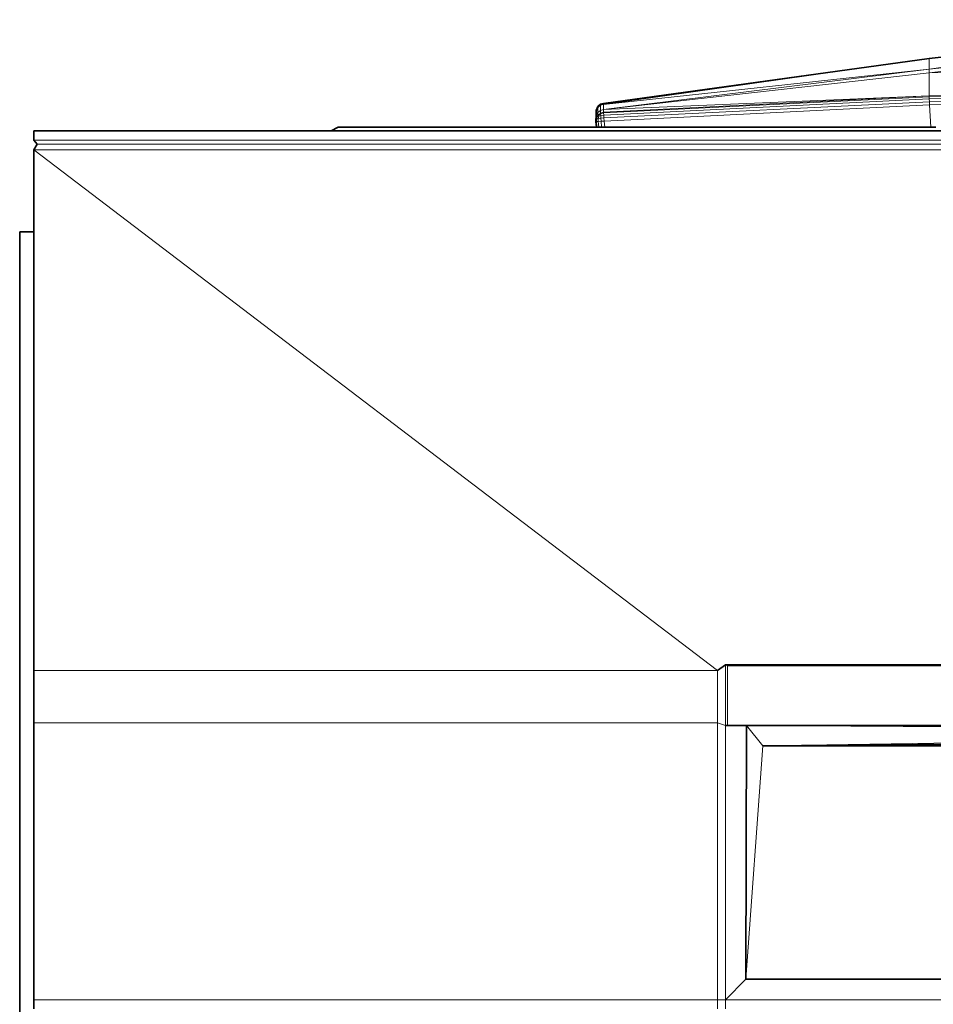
# Model space of a CAD drawing. Header units: inches. Extents: x 1 to 102, y 1 to 36.
# Tile 3 of 59: x 1.14 to 6.07, y 29.99 to 35.31. Entities that reach past the tile are written whole.
import ezdxf

# ---------------------------------------------------------------- set-up
doc = ezdxf.new("R2010")
doc.units = ezdxf.units.IN
doc.header["$MEASUREMENT"] = 0
doc.layers.add('Default', color=7, linetype='Continuous')

msp = doc.modelspace()

# ---------------------------------------------------------------- linework, layer by layer
at = {"layer": 'Default', "color": 49, "lineweight": 0, "true_color": 0x464646, "transparency": 33554687}
for p, q in [((6.0439, 35.0993), (7.8461, 35.309)), ((7.8461, 35.309), (6.0439, 35.0412)), ((6.0439, 35.0412), (7.8461, 35.309)), ((7.8461, 35.2355), (6.0439, 35.0412)), ((6.0439, 35.0412), (7.8461, 35.2355)), ((7.8461, 35.2355), (6.0439, 35.0217)), ((4.2864, 34.8517), (6.0439, 35.0993)), ((6.0439, 35.0412), (6.0439, 35.0993)), ((6.0439, 35.0993), (6.0439, 35.0412)), ((6.0439, 35.0412), (4.2863, 34.8238)), ((6.0439, 35.0412), (4.2864, 34.8517)), ((4.2864, 34.8517), (6.0439, 35.0412)), ((6.0439, 35.0217), (6.0439, 35.0412)), ((4.2863, 34.8238), (4.2864, 34.8517))]:
    msp.add_line(p, q, dxfattribs=at).dxf.unprotected_set("ltscale", 0)
at = {"layer": 'Default', "color": 7, "lineweight": 35, "ltscale": 5.410699, "transparency": 33554687}
for p, q in [((6.0439, 35.0993), (7.8461, 35.309)), ((4.2862, 34.8575), (6.0439, 35.0993)), ((4.2462, 34.8021), (4.2467, 34.8068)), ((4.2467, 34.8068), (4.2462, 34.8021)), ((4.2467, 34.8068), (4.247, 34.8111)), ((4.247, 34.8111), (4.2477, 34.8189)), ((4.2479, 34.8238), (4.2477, 34.8189)), ((4.2477, 34.8189), (4.2501, 34.8235)), ((4.2479, 34.8238), (4.252, 34.832)), ((4.2501, 34.8235), (4.2561, 34.8352)), ((4.252, 34.832), (4.2561, 34.8401)), ((4.2701, 34.8523), (4.2561, 34.8401)), ((4.2561, 34.8401), (4.2561, 34.8352)), ((4.2782, 34.855), (4.2701, 34.8523)), ((4.2782, 34.855), (4.2862, 34.8575)), ((4.2453, 34.7742), (4.2472, 34.7776)), ((4.2453, 34.7742), (4.2453, 34.7678)), ((4.2453, 34.7603), (4.2453, 34.7678)), ((4.2479, 34.7287), (4.2453, 34.7603)), ((4.2462, 34.8021), (4.2471, 34.7937)), ((4.2471, 34.7937), (4.247, 34.7911)), ((4.247, 34.7911), (4.2472, 34.7776)), ((1.2115, 34.6586), (1.2115, 34.7097)), ((2.8161, 34.7097), (1.2115, 34.7097)), ((2.8542, 34.7287), (2.8161, 34.7097)), ((22.792, 34.7097), (2.8161, 34.7097)), ((4.2479, 34.7287), (2.8542, 34.7287)), ((4.2513, 34.7287), (4.2479, 34.7287)), ((4.2611, 34.7287), (4.2513, 34.7287)), ((4.2757, 34.7287), (4.2611, 34.7287)), ((4.293, 34.7287), (4.2757, 34.7287)), ((6.0533, 34.7287), (4.293, 34.7287)), ((6.0797, 34.7287), (6.0533, 34.7287)), ((1.2299, 34.6364), (1.2115, 34.6586)), ((1.2115, 34.606), (1.2299, 34.6364)), ((1.2115, 34.606), (1.2115, 34.1632)), ((1.1357, 20.6058), (1.1357, 34.1632)), ((1.2115, 34.1632), (1.1357, 34.1632)), ((1.2115, 31.7971), (1.2115, 34.1632)), ((1.2115, 31.5146), (1.2115, 31.7971)), ((4.9023, 31.7971), (4.9451, 31.8264)), ((4.9451, 31.8264), (20.8844, 31.8264)), ((1.2115, 30.0199), (1.2115, 31.5146)), ((4.9559, 31.4994), (4.9451, 31.4994)), ((4.9559, 31.4994), (5.0591, 31.4994)), ((5.0591, 31.4994), (5.0551, 30.1299)), ((5.0591, 31.4994), (20.7705, 31.4994)), ((5.1464, 31.3895), (9.7781, 31.4307)), ((5.1464, 31.3895), (20.6831, 31.3895)), ((12.9313, 30.1299), (5.0551, 30.1299)), ((1.2115, 30.0199), (1.2115, 29.9701))]:
    msp.add_line(p, q, dxfattribs=at)
at = {"layer": 'Default', "color": 251, "lineweight": 0, "true_color": 0x4e4e4e, "transparency": 33554687}
for p, q in [((6.0439, 35.0217), (7.8461, 35.2355)), ((7.8461, 35.0579), (6.0439, 35.0217)), ((5.1464, 31.3895), (5.0591, 31.4994)), ((5.0591, 31.4994), (9.8396, 31.4663)), ((9.8396, 31.4663), (5.0591, 31.4994)), ((5.0591, 31.4994), (20.7705, 31.4994)), ((9.8396, 31.4663), (5.1464, 31.3895))]:
    msp.add_line(p, q, dxfattribs=at).dxf.unprotected_set("ltscale", 0)
at = {"layer": 'Default', "color": 7, "lineweight": 15, "ltscale": 5.410699, "transparency": 33554687}
for p, q in [((7.8461, 35.2355), (6.0439, 35.0412)), ((6.0439, 35.0412), (6.0439, 35.0993)), ((6.0439, 35.0217), (4.2863, 34.8238)), ((4.2864, 34.8517), (6.0439, 35.0412)), ((6.0439, 35.0217), (7.8461, 35.0579)), ((6.0439, 35.0412), (6.0439, 35.0217)), ((6.0439, 34.8984), (6.0439, 35.0217)), ((7.8461, 34.9364), (6.0439, 34.8984)), ((7.8463, 34.9315), (6.0441, 34.8934)), ((7.8468, 34.92), (6.0446, 34.8819)), ((6.0439, 34.8984), (4.2864, 34.8105)), ((4.2867, 34.8055), (6.0441, 34.8934)), ((4.2876, 34.7945), (6.0446, 34.8819)), ((4.2888, 34.7791), (6.0455, 34.8657)), ((6.0441, 34.8934), (6.0439, 34.8984)), ((6.0446, 34.8819), (6.0441, 34.8934)), ((6.0455, 34.8657), (6.0446, 34.8819)), ((7.8475, 34.9038), (6.0455, 34.8657)), ((6.0455, 34.8657), (6.0464, 34.8487)), ((6.0464, 34.8487), (7.8483, 34.8868)), ((4.2557, 34.8074), (4.2471, 34.7937)), ((4.2479, 34.8238), (4.2501, 34.8235)), ((4.2557, 34.8074), (4.2561, 34.8352)), ((4.2696, 34.8186), (4.2557, 34.8074)), ((4.2557, 34.8074), (4.2557, 34.7934)), ((4.2561, 34.8352), (4.2702, 34.8468)), ((4.2696, 34.8186), (4.2702, 34.8468)), ((4.2863, 34.8238), (4.2696, 34.8186)), ((4.2697, 34.8119), (4.2696, 34.8186)), ((4.2701, 34.8049), (4.2697, 34.8119)), ((4.2701, 34.8523), (4.2702, 34.8468)), ((4.2701, 34.8049), (4.2864, 34.8105)), ((4.2702, 34.8468), (4.2864, 34.8517)), ((4.2864, 34.8517), (4.2862, 34.8575)), ((4.2863, 34.8238), (4.2864, 34.8517)), ((4.2864, 34.8105), (4.2863, 34.8238)), ((4.2864, 34.8105), (4.2867, 34.8055)), ((4.2903, 34.7616), (6.0464, 34.8487)), ((6.0533, 34.7287), (6.0464, 34.8487)), ((4.2453, 34.7603), (4.2487, 34.7598)), ((4.2472, 34.7776), (4.2557, 34.7934)), ((4.2506, 34.7772), (4.2472, 34.7776)), ((4.2487, 34.7598), (4.2506, 34.7772)), ((4.2585, 34.7602), (4.2487, 34.7598)), ((4.2487, 34.7598), (4.2513, 34.7287)), ((4.2506, 34.7772), (4.257, 34.7919)), ((4.2584, 34.7757), (4.2506, 34.7772)), ((4.2557, 34.7934), (4.2697, 34.8028)), ((4.257, 34.7919), (4.2557, 34.7934)), ((4.257, 34.7919), (4.2701, 34.8008)), ((4.261, 34.7881), (4.257, 34.7919)), ((4.2584, 34.7757), (4.261, 34.7881)), ((4.272, 34.7779), (4.2584, 34.7757)), ((4.2585, 34.7602), (4.2584, 34.7757)), ((4.2731, 34.7608), (4.2585, 34.7602)), ((4.2585, 34.7602), (4.2611, 34.7287)), ((4.2724, 34.7924), (4.261, 34.7881)), ((4.2697, 34.8028), (4.2701, 34.8049)), ((4.2697, 34.8028), (4.2701, 34.8008)), ((4.2701, 34.8008), (4.2867, 34.8055)), ((4.2701, 34.8008), (4.2724, 34.7924)), ((4.2724, 34.7924), (4.272, 34.7779)), ((4.2888, 34.7791), (4.272, 34.7779)), ((4.272, 34.7779), (4.2731, 34.7608)), ((4.2876, 34.7945), (4.2724, 34.7924)), ((4.2903, 34.7616), (4.2731, 34.7608)), ((4.2731, 34.7608), (4.2757, 34.7287)), ((4.2867, 34.8055), (4.2876, 34.7945)), ((4.2876, 34.7945), (4.2888, 34.7791)), ((4.2903, 34.7616), (4.2888, 34.7791)), ((4.293, 34.7287), (4.2903, 34.7616)), ((24.6511, 34.6586), (1.2115, 34.6586)), ((24.6511, 34.606), (1.2115, 34.606)), ((1.2115, 34.606), (4.9023, 31.7971)), ((1.2299, 34.6364), (24.6327, 34.6364)), ((1.2115, 31.7971), (4.9023, 31.7971)), ((4.9023, 31.5146), (4.9023, 31.7971)), ((4.9451, 31.4994), (4.9451, 31.8264)), ((4.9451, 31.8264), (4.9559, 31.821)), ((4.9559, 31.821), (4.9559, 31.4994)), ((4.9559, 31.821), (20.8571, 31.821)), ((1.2115, 31.5146), (4.9023, 31.5146)), ((4.9023, 30.0199), (4.9023, 31.5146)), ((4.9023, 31.5146), (4.9451, 31.4994)), ((4.9451, 31.4994), (4.9451, 30.0199)), ((9.8396, 31.4663), (5.0591, 31.4994)), ((5.1464, 31.3895), (5.0591, 31.4994)), ((5.0551, 30.1299), (5.1464, 31.3895)), ((4.9451, 30.0199), (5.0551, 30.1299)), ((1.2115, 30.0199), (4.9023, 30.0199)), ((4.9023, 30.0199), (4.9451, 30.0199)), ((4.9023, 29.9701), (4.9023, 30.0199)), ((4.9451, 30.0199), (4.9451, 29.9701)), ((12.9313, 30.0199), (4.9451, 30.0199))]:
    msp.add_line(p, q, dxfattribs=at)
at = {"layer": 'Default', "color": 251, "lineweight": 0, "true_color": 0x525252, "transparency": 33554687}
for p, q in [((4.2863, 34.8238), (6.0439, 35.0412)), ((6.0439, 35.0217), (4.2863, 34.8238)), ((4.2863, 34.8238), (6.0439, 35.0217)), ((6.0439, 35.0217), (7.8461, 35.0579)), ((6.0439, 35.0412), (6.0439, 35.0217)), ((6.0439, 35.0217), (6.0439, 34.8984)), ((6.0439, 34.8984), (6.0439, 35.0217)), ((7.8461, 34.9364), (6.0439, 34.8984)), ((6.0439, 34.8984), (7.8461, 34.9364)), ((7.8463, 34.9315), (6.0441, 34.8934)), ((6.0439, 34.8984), (4.2863, 34.8238)), ((6.0441, 34.8934), (6.0439, 34.8984))]:
    msp.add_line(p, q, dxfattribs=at).dxf.unprotected_set("ltscale", 0)
at = {"layer": 'Default', "color": 8, "lineweight": 0, "true_color": 0x717171, "transparency": 33554687}
for p, q in [((6.0441, 34.8934), (7.8463, 34.9315)), ((7.8468, 34.92), (6.0446, 34.8819)), ((6.0446, 34.8819), (7.8468, 34.92)), ((6.0446, 34.8819), (6.0441, 34.8934)), ((6.0455, 34.8657), (6.0446, 34.8819)), ((7.8475, 34.9038), (6.0455, 34.8657))]:
    msp.add_line(p, q, dxfattribs=at).dxf.unprotected_set("ltscale", 0)
at = {"layer": 'Default', "color": 252, "lineweight": 0, "true_color": 0x989898, "transparency": 33554687}
for p, q in [((4.2863, 34.8238), (6.0439, 34.8984)), ((6.0439, 34.8984), (4.2864, 34.8105)), ((4.2864, 34.8105), (4.2863, 34.8238))]:
    msp.add_line(p, q, dxfattribs=at).dxf.unprotected_set("ltscale", 0)
at = {"layer": 'Default', "color": 253, "lineweight": 0, "true_color": 0x9e9e9e, "transparency": 33554687}
for p, q in [((4.2864, 34.8105), (6.0439, 34.8984)), ((6.0441, 34.8934), (4.2867, 34.8055)), ((4.2867, 34.8055), (6.0441, 34.8934)), ((4.2876, 34.7945), (6.0446, 34.8819)), ((6.0446, 34.8819), (4.2876, 34.7945)), ((6.0455, 34.8657), (4.2888, 34.7791)), ((6.0439, 34.8984), (6.0441, 34.8934)), ((6.0441, 34.8934), (6.0446, 34.8819)), ((6.0446, 34.8819), (6.0455, 34.8657)), ((4.2867, 34.8055), (4.2864, 34.8105)), ((4.2876, 34.7945), (4.2867, 34.8055)), ((4.2888, 34.7791), (4.2876, 34.7945)), ((5.0551, 30.1299), (5.1464, 31.3895)), ((5.1464, 31.3895), (20.6831, 31.3895)), ((12.9313, 30.1299), (5.0551, 30.1299))]:
    msp.add_line(p, q, dxfattribs=at).dxf.unprotected_set("ltscale", 0)
at = {"layer": 'Default', "color": 9, "lineweight": 0, "true_color": 0xcacaca, "transparency": 33554687}
for p, q in [((4.2888, 34.7791), (6.0455, 34.8657)), ((6.0455, 34.8657), (6.0464, 34.8487)), ((6.0464, 34.8487), (4.2903, 34.7616)), ((4.2903, 34.7616), (4.2888, 34.7791))]:
    msp.add_line(p, q, dxfattribs=at).dxf.unprotected_set("ltscale", 0)
at = {"layer": 'Default', "color": 9, "lineweight": 0, "true_color": 0xcbcbcb, "transparency": 33554687}
for p, q in [((6.0455, 34.8657), (7.8475, 34.9038)), ((6.0464, 34.8487), (6.0455, 34.8657)), ((6.0464, 34.8487), (7.8483, 34.8868)), ((7.8483, 34.8868), (6.0464, 34.8487)), ((4.2903, 34.7616), (6.0464, 34.8487)), ((6.0533, 34.7287), (6.0464, 34.8487)), ((6.0464, 34.8487), (6.0533, 34.7287)), ((4.293, 34.7287), (4.2903, 34.7616)), ((1.2115, 34.6586), (1.2115, 34.7097)), ((1.2115, 34.7097), (2.8161, 34.7097)), ((2.8161, 34.7097), (22.792, 34.7097)), ((6.0533, 34.7287), (4.293, 34.7287)), ((6.0797, 34.7287), (6.0533, 34.7287)), ((24.6511, 34.6586), (1.2115, 34.6586)), ((1.2115, 34.606), (24.6511, 34.606)), ((4.9023, 31.7971), (1.2115, 34.606)), ((1.2115, 34.1632), (1.2115, 34.606)), ((1.2115, 34.606), (4.9023, 31.7971)), ((1.1357, 20.6058), (1.1357, 34.1632)), ((1.1357, 34.1632), (1.2115, 34.1632)), ((1.2115, 34.1632), (1.2115, 31.7971)), ((1.2115, 31.7971), (1.2115, 34.1632)), ((1.2115, 31.7971), (1.2115, 31.5146)), ((1.2115, 31.5146), (1.2115, 31.7971)), ((1.2115, 31.7971), (4.9023, 31.7971)), ((4.9023, 31.7971), (1.2115, 31.7971)), ((4.9451, 31.8264), (4.9023, 31.7971)), ((4.9023, 31.7971), (4.9451, 31.8264)), ((4.9023, 31.5146), (4.9023, 31.7971)), ((4.9023, 31.7971), (4.9023, 31.5146)), ((20.8844, 31.8264), (4.9451, 31.8264)), ((4.9451, 31.4994), (4.9451, 31.8264)), ((4.9451, 31.8264), (4.9559, 31.821)), ((4.9451, 31.8264), (4.9451, 31.4994)), ((4.9559, 31.821), (4.9451, 31.8264)), ((4.9451, 31.8264), (20.8844, 31.8264)), ((4.9559, 31.821), (4.9559, 31.4994)), ((20.8571, 31.821), (4.9559, 31.821)), ((4.9559, 31.4994), (4.9559, 31.821)), ((4.9559, 31.821), (20.8571, 31.821)), ((1.2115, 31.5146), (1.2115, 30.0199)), ((1.2115, 30.0199), (1.2115, 31.5146)), ((1.2115, 31.5146), (4.9023, 31.5146)), ((4.9023, 31.5146), (1.2115, 31.5146)), ((4.9023, 30.0199), (4.9023, 31.5146)), ((4.9023, 31.5146), (4.9451, 31.4994)), ((4.9451, 31.4994), (4.9023, 31.5146)), ((4.9023, 31.5146), (4.9023, 30.0199)), ((4.9451, 31.4994), (4.9451, 30.0199)), ((4.9451, 30.0199), (4.9451, 31.4994)), ((4.9451, 31.4994), (4.9559, 31.4994)), ((4.9559, 31.4994), (4.9451, 31.4994)), ((4.9559, 31.4994), (5.0591, 31.4994)), ((5.0591, 31.4994), (4.9559, 31.4994)), ((5.0591, 31.4994), (5.0551, 30.1299)), ((20.7705, 31.4994), (5.0591, 31.4994)), ((5.1464, 31.3895), (9.7781, 31.4307)), ((20.6831, 31.3895), (5.1464, 31.3895)), ((5.0551, 30.1299), (4.9451, 30.0199)), ((1.2115, 30.0199), (1.2115, 29.9701)), ((4.9023, 30.0199), (1.2115, 30.0199)), ((4.9451, 30.0199), (4.9023, 30.0199))]:
    msp.add_line(p, q, dxfattribs=at).dxf.unprotected_set("ltscale", 0)
at = {"layer": 'Default', "color": 254, "lineweight": 0, "true_color": 0xcccccc, "transparency": 33554687}
for p, q in [((2.8161, 34.7097), (2.8542, 34.7287)), ((22.792, 34.7097), (2.8161, 34.7097)), ((2.8542, 34.7287), (4.2479, 34.7287)), ((4.2479, 34.7287), (4.2513, 34.7287)), ((4.2513, 34.7287), (4.2611, 34.7287)), ((4.2611, 34.7287), (4.2757, 34.7287)), ((4.2757, 34.7287), (4.293, 34.7287)), ((4.293, 34.7287), (6.0533, 34.7287)), ((6.0533, 34.7287), (6.0797, 34.7287)), ((4.9451, 30.0199), (5.0551, 30.1299)), ((5.0551, 30.1299), (12.9313, 30.1299)), ((1.2115, 29.9701), (1.2115, 30.0199)), ((1.2115, 30.0199), (4.9023, 30.0199)), ((4.9023, 30.0199), (4.9023, 29.9701)), ((4.9451, 29.9701), (4.9451, 30.0199)), ((4.9451, 30.0199), (12.9313, 30.0199)), ((12.9313, 30.0199), (4.9451, 30.0199))]:
    msp.add_line(p, q, dxfattribs=at).dxf.unprotected_set("ltscale", 0)
at = {"layer": 'Default', "color": 253, "lineweight": 0, "true_color": 0xa9a9a9, "transparency": 33554687}
for p, q in [((1.2115, 34.6586), (24.6511, 34.6586)), ((1.2299, 34.6364), (1.2115, 34.6586)), ((24.6327, 34.6364), (1.2299, 34.6364))]:
    msp.add_line(p, q, dxfattribs=at).dxf.unprotected_set("ltscale", 0)
at = {"layer": 'Default', "color": 9, "lineweight": 0, "true_color": 0xbababa, "transparency": 33554687}
for p, q in [((1.2115, 34.606), (1.2299, 34.6364)), ((24.6511, 34.606), (1.2115, 34.606)), ((1.2299, 34.6364), (24.6327, 34.6364))]:
    msp.add_line(p, q, dxfattribs=at).dxf.unprotected_set("ltscale", 0)
at = {"layer": 'Default', "color": 251, "lineweight": 0, "true_color": 0x4c4c4c, "transparency": 33554687}
for p, q in [((5.0551, 30.1299), (5.0591, 31.4994)), ((5.0591, 31.4994), (5.1464, 31.3895)), ((5.1464, 31.3895), (5.0551, 30.1299))]:
    msp.add_line(p, q, dxfattribs=at).dxf.unprotected_set("ltscale", 0)
at = {"layer": 'Default', "color": 251, "lineweight": 0, "true_color": 0x494949, "transparency": 33554687}
for p, q in [((5.1464, 31.3895), (9.8396, 31.4663)), ((9.7781, 31.4307), (5.1464, 31.3895))]:
    msp.add_line(p, q, dxfattribs=at).dxf.unprotected_set("ltscale", 0)

doc.saveas('drawing.dxf')
